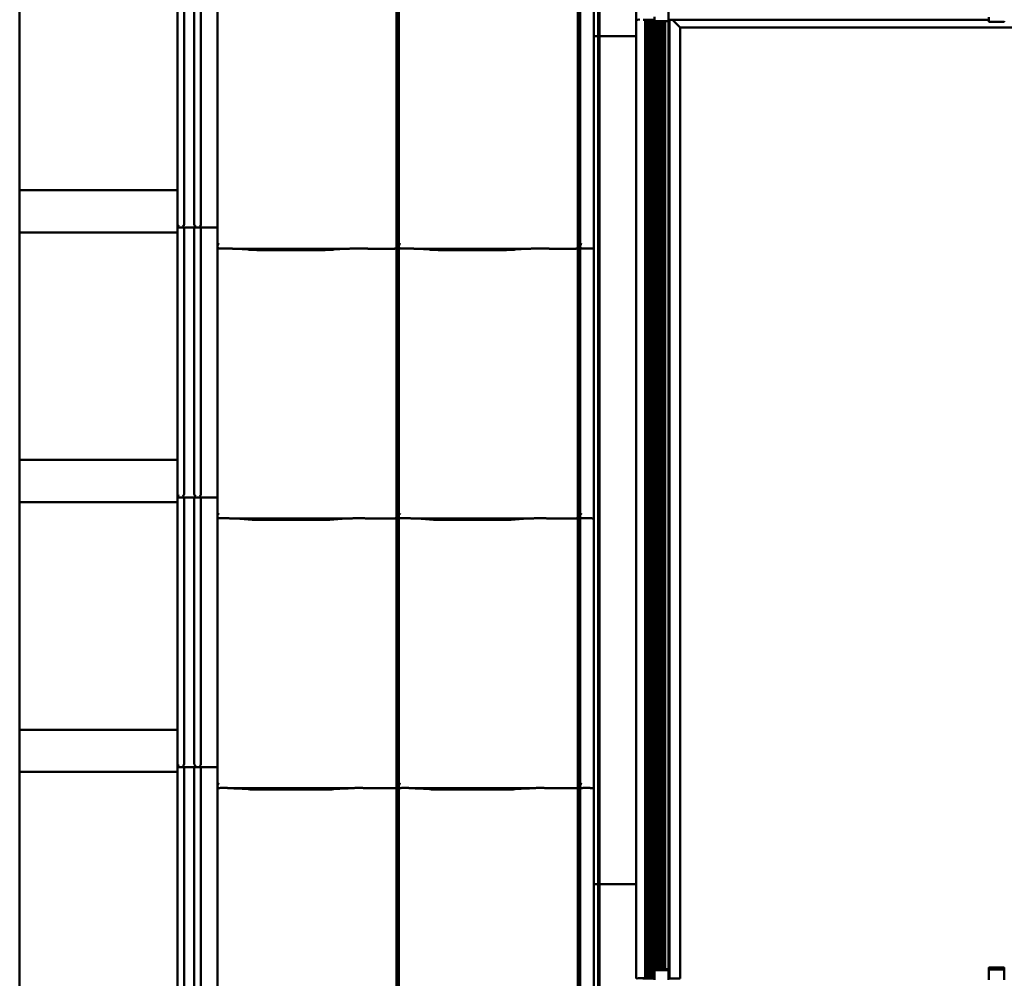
# Model space of a CAD drawing. Header units: millimetres. Extents: x 200 to 13555, y -185 to 8310.
# Tile 18 of 70: x 1703 to 2870, y 3368 to 4505. Entities that reach past the tile are written whole.
import ezdxf

# ---------------------------------------------------------------- set-up
doc = ezdxf.new("R2010")
doc.units = ezdxf.units.MM
doc.header["$LTSCALE"] = 10
doc.layers.add('Sichtbare Kanten(DIN)', color=7, linetype='Continuous', lineweight=50)

msp = doc.modelspace()

# ---------------------------------------------------------------- linework, layer by layer
at = {"layer": 'Sichtbare Kanten(DIN)'}
for p, q in [((2388.5, 4485.4), (2388.5, 5642.1)), ((2390.2, 5642.1), (2390.2, 4485.4)), ((2433.6, 5640.3), (2433.6, 4504.7)), ((2472, 4504.9), (2472, 5640.3)), ((1889.5, 4580.4), (1889.5, 4262.1)), ((1897.5, 4578.4), (1897.5, 4262.1)), ((1909.5, 4578.4), (1909.5, 4262.1)), ((1917.5, 4578.4), (1917.5, 4262.1)), ((1702.5, 4572.7), (1702.5, 4302.7)), ((1937.2, 4555.4), (1937.2, 4262.1)), ((2149.5, 4265.2), (2149.5, 4555.4)), ((2152.2, 4555.4), (2152.2, 4262.1)), ((2364.5, 4265.2), (2364.5, 4555.4)), ((2367.2, 4555.4), (2367.2, 4262.1)), ((2383.5, 4265.3), (2383.5, 4553.4)), ((2388.5, 3348.4), (2388.5, 4521.4)), ((2390.2, 4521.4), (2390.2, 3348.4)), ((2455.3, 4508.4), (2455.3, 4503.2)), ((2471.8, 4508.4), (2471.8, 4503.2)), ((2851.5, 4503.2), (2851.5, 4507.8)), ((2433.6, 4504.7), (2435.9, 4505)), ((2433.6, 4504.7), (2433.6, 3367.7)), ((2437.9, 4505), (2435.5, 4504.7)), ((2444, 4504.9), (2444, 3367.9)), ((2444.8, 4504.9), (2444.2, 4504.9)), ((2445, 4504.9), (2445, 4504.7)), ((2445.8, 4504.7), (2445.8, 3367.9)), ((2448.1, 4504.7), (2446, 4504.7)), ((2446, 4504.7), (2447, 4504.7)), ((2446.5, 4504.7), (2446.5, 3367.9)), ((2447, 4504.7), (2447, 4504.9)), ((2447, 4504.7), (2447, 3367.9)), ((2448, 4504.7), (2448, 3367.9)), ((2448.5, 4504.7), (2448.5, 3367.9)), ((2449, 4504.9), (2449, 4504.7)), ((2449, 4504.9), (2449, 4504.7)), ((2449.5, 4504.9), (2449.5, 3367.9)), ((2450, 4504.9), (2450, 3367.9)), ((2451, 4504.9), (2451, 3367.9)), ((2451.5, 4504.9), (2451.5, 3367.9)), ((2452, 4504.9), (2452, 4504.9)), ((2452, 4504.7), (2452, 4504.9)), ((2452.5, 4504.7), (2452.5, 3367.9)), ((2453, 4504.7), (2453, 3367.9)), ((2453.5, 4504.9), (2453.5, 4504.9)), ((2453.5, 4504.9), (2453.5, 4504.8)), ((2454, 4504.7), (2454, 4504.7)), ((2454, 4504.7), (2454, 3367.9)), ((2455.3, 4504.7), (2454.3, 4504.7)), ((2454.5, 4504.7), (2454.5, 3367.9)), ((2455.3, 4503.2), (2471.8, 4503.2)), ((2455.5, 4503.2), (2455.5, 3377.5)), ((2456, 4503.2), (2456, 3378.3)), ((2457, 4503.2), (2457, 3378.6)), ((2457.5, 4503.2), (2457.5, 3378.6)), ((2458.5, 4503.2), (2458.5, 3378.6)), ((2459, 4503.2), (2459, 3378.6)), ((2460, 4503.2), (2460, 3378.6)), ((2460.5, 4503.2), (2460.5, 3378.6)), ((2461.5, 4503.2), (2461.5, 3378.6)), ((2462, 4503.2), (2462, 3378.6)), ((2463, 4503.2), (2463, 3378.6)), ((2463.5, 4503.2), (2463.5, 3378.6)), ((2464.5, 4503.2), (2464.5, 3378.6)), ((2465, 4503.2), (2465, 3378.6)), ((2466, 4503.2), (2466, 3378.6)), ((2468, 4503.2), (2468, 3378.6)), ((2472.7, 4504.7), (2471.8, 4504.7)), ((2472, 4504.8), (2472, 4504.9)), ((2472, 3367.9), (2472, 4504.7)), ((2473, 4504.9), (2473, 4504.9)), ((2473, 3367.9), (2473, 4504.7)), ((2473, 4504.7), (2473, 4504.7)), ((2474.7, 4504.7), (2474, 4504.7)), ((2474.5, 4504.9), (2474.5, 4504.8)), ((2485, 4504.9), (2474.8, 4504.9)), ((2474.8, 4504.8), (2482.3, 4504.8)), ((2475, 4504.8), (2475, 4504.7)), ((2475, 4504.7), (2475, 4504.7)), ((2476.9, 4504.8), (2475.3, 4504.8)), ((2475.3, 4504.7), (2476.7, 4504.7)), ((2476.7, 4504.7), (2475.3, 4504.7)), ((2476.5, 4504.9), (2476.5, 4504.9)), ((2476.5, 4504.8), (2476.5, 4504.9)), ((2851.5, 4504.9), (2476.5, 4504.9)), ((2476.5, 4504.8), (2851.5, 4504.8)), ((2479, 4502.3), (2476.6, 4504.7)), ((2479, 4502.3), (2476.6, 4504.7)), ((2477, 4504.7), (2477, 4504.8)), ((2477, 4504.7), (2477, 4504.7)), ((2478.3, 4504.8), (2477.1, 4504.8)), ((2481.5, 4504.8), (2478.6, 4504.8)), ((2485.3, 4496.1), (2479, 4502.3)), ((2485.3, 4496.1), (2479, 4502.3)), ((2482.9, 4504.8), (2481.7, 4504.8)), ((2482.7, 4504.8), (2486.7, 4504.8)), ((2483, 4504.7), (2483, 4504.8)), ((2483, 4504.7), (2483, 4504.7)), ((2484.8, 4504.8), (2483.2, 4504.8)), ((2483.3, 4504.7), (2484.8, 4504.7)), ((2486.5, 4504.7), (2483.3, 4504.7)), ((2485.1, 4504.7), (2485.1, 4504.8)), ((2485.5, 4495.8), (4024.5, 4495.8)), ((2485.5, 3367.9), (2485.5, 4495.8)), ((2487, 4504.8), (2487, 4504.8)), ((2487, 4504.8), (2487, 4504.7)), ((2852.5, 4502.2), (2869, 4502.2)), ((2383.5, 4485.4), (2387.8, 4485.4)), ((2387.8, 4485.4), (2388.5, 4485.4)), ((2390.2, 4485.4), (2388.5, 4485.4)), ((2390.2, 4485.4), (2390.9, 4485.4)), ((2390.9, 4485.4), (2433.6, 4485.4)), ((1702.5, 4302.7), (1702.5, 4252.7)), ((1889.5, 4302.7), (1702.5, 4302.7)), ((1889.5, 4262.1), (1889.5, 4260.4)), ((1937.2, 4262.1), (1937.2, 4240.1)), ((2149.5, 4265.2), (2149.5, 4240.4)), ((2152.2, 4262.1), (2152.2, 4240.1)), ((2364.5, 4265.2), (2364.5, 4240.4)), ((2367.2, 4262.1), (2367.2, 4240.1)), ((2383.5, 4252.5), (2383.5, 4265.3)), ((1702.5, 4252.7), (1702.5, 3982.7)), ((1889.5, 4252.7), (1702.5, 4252.7)), ((1889.5, 4260.4), (1889.5, 3942.1)), ((1937.2, 4258.4), (1891.5, 4258.4)), ((1897.5, 4258.4), (1897.5, 3942.1)), ((1909.5, 4258.4), (1909.5, 3942.1)), ((1917.5, 4258.4), (1917.5, 3942.1)), ((2152.2, 4258.4), (2149.5, 4258.4)), ((2367.2, 4258.4), (2364.5, 4258.4)), ((2383.5, 4252.5), (2383.5, 4238.5)), ((1937.2, 4240.1), (1937.2, 4235.4)), ((2149.5, 4235.4), (2149.5, 4240.4)), ((2152.2, 4240.1), (2152.2, 4235.4)), ((2364.5, 4235.4), (2364.5, 4240.4)), ((2367.2, 4240.1), (2367.2, 4235.4)), ((2383.5, 4233.4), (2383.5, 4238.5)), ((1937.2, 4235.4), (1937.2, 3942.1)), ((1955.1, 4233.3), (2093.5, 4233.3)), ((1959, 4233.1), (1973.4, 4232.2)), ((1986.9, 4231.7), (2061.7, 4231.7)), ((2075.1, 4232.2), (2089.5, 4233.1)), ((2115.7, 4233.3), (2147.5, 4233.3)), ((2149.5, 3945.2), (2149.5, 4235.4)), ((2152.2, 4235.4), (2152.2, 3942.1)), ((2170.1, 4233.3), (2308.5, 4233.3)), ((2174, 4233.1), (2188.4, 4232.2)), ((2201.9, 4231.7), (2276.7, 4231.7)), ((2290.1, 4232.2), (2304.5, 4233.1)), ((2330.7, 4233.3), (2362.5, 4233.3)), ((2364.5, 3945.2), (2364.5, 4235.4)), ((2367.2, 4235.4), (2367.2, 3942.1)), ((2383.5, 3945.3), (2383.5, 4233.4)), ((1889.5, 3982.7), (1702.5, 3982.7)), ((1702.5, 3982.7), (1702.5, 3932.7)), ((1889.5, 3942.1), (1889.5, 3940.4)), ((1889.5, 3940.4), (1889.5, 3622.1)), ((1937.2, 3938.4), (1891.5, 3938.4)), ((1897.5, 3938.4), (1897.5, 3622.1)), ((1909.5, 3938.4), (1909.5, 3622.1)), ((1917.5, 3938.4), (1917.5, 3622.1)), ((1937.2, 3942.1), (1937.2, 3920.1)), ((2149.5, 3945.2), (2149.5, 3920.4)), ((2152.2, 3938.4), (2149.5, 3938.4)), ((2152.2, 3942.1), (2152.2, 3920.1)), ((2364.5, 3945.2), (2364.5, 3920.4)), ((2367.2, 3938.4), (2364.5, 3938.4)), ((2367.2, 3942.1), (2367.2, 3920.1)), ((2383.5, 3932.5), (2383.5, 3945.3)), ((1702.5, 3932.7), (1702.5, 3662.7)), ((1889.5, 3932.7), (1702.5, 3932.7)), ((2383.5, 3932.5), (2383.5, 3918.5)), ((1937.2, 3920.1), (1937.2, 3915.4)), ((1937.2, 3915.4), (1937.2, 3622.1)), ((1955.1, 3913.3), (2093.5, 3913.3)), ((1959, 3913.1), (1973.4, 3912.2)), ((1986.9, 3911.7), (2061.7, 3911.7)), ((2075.1, 3912.2), (2089.5, 3913.1)), ((2115.7, 3913.3), (2147.5, 3913.3)), ((2149.5, 3915.4), (2149.5, 3920.4)), ((2149.5, 3625.2), (2149.5, 3915.4)), ((2152.2, 3920.1), (2152.2, 3915.4)), ((2152.2, 3915.4), (2152.2, 3622.1)), ((2170.1, 3913.3), (2308.5, 3913.3)), ((2174, 3913.1), (2188.4, 3912.2)), ((2201.9, 3911.7), (2276.7, 3911.7)), ((2290.1, 3912.2), (2304.5, 3913.1)), ((2330.7, 3913.3), (2362.5, 3913.3)), ((2364.5, 3915.4), (2364.5, 3920.4)), ((2364.5, 3625.2), (2364.5, 3915.4)), ((2367.2, 3920.1), (2367.2, 3915.4)), ((2367.2, 3915.4), (2367.2, 3622.1)), ((2383.5, 3913.4), (2383.5, 3918.5)), ((2383.5, 3625.3), (2383.5, 3913.4)), ((1889.5, 3662.7), (1702.5, 3662.7)), ((1702.5, 3662.7), (1702.5, 3612.7)), ((1889.5, 3622.1), (1889.5, 3620.4)), ((1889.5, 3620.4), (1889.5, 3302.1)), ((1937.2, 3622.1), (1937.2, 3600.1)), ((2149.5, 3625.2), (2149.5, 3600.4)), ((2152.2, 3622.1), (2152.2, 3600.1)), ((2364.5, 3625.2), (2364.5, 3600.4)), ((2367.2, 3622.1), (2367.2, 3600.1)), ((2383.5, 3612.5), (2383.5, 3625.3)), ((1702.5, 3612.7), (1702.5, 3342.7)), ((1889.5, 3612.7), (1702.5, 3612.7)), ((1937.2, 3618.4), (1891.5, 3618.4)), ((1897.5, 3618.4), (1897.5, 3302.1)), ((1909.5, 3618.4), (1909.5, 3302.1)), ((1917.5, 3618.4), (1917.5, 3302.1)), ((2152.2, 3618.4), (2149.5, 3618.4)), ((2367.2, 3618.4), (2364.5, 3618.4)), ((2383.5, 3612.5), (2383.5, 3598.5)), ((1937.2, 3600.1), (1937.2, 3595.4)), ((2149.5, 3595.4), (2149.5, 3600.4)), ((2152.2, 3600.1), (2152.2, 3595.4)), ((2364.5, 3595.4), (2364.5, 3600.4)), ((2367.2, 3600.1), (2367.2, 3595.4)), ((2383.5, 3593.4), (2383.5, 3598.5)), ((1937.2, 3595.4), (1937.2, 3302.1)), ((1955.1, 3593.3), (2093.5, 3593.3)), ((1959, 3593.1), (1973.4, 3592.2)), ((1986.9, 3591.7), (2061.7, 3591.7)), ((2075.1, 3592.2), (2089.5, 3593.1)), ((2115.7, 3593.3), (2147.5, 3593.3)), ((2149.5, 3305.2), (2149.5, 3595.4)), ((2152.2, 3595.4), (2152.2, 3302.1)), ((2170.1, 3593.3), (2308.5, 3593.3)), ((2174, 3593.1), (2188.4, 3592.2)), ((2201.9, 3591.7), (2276.7, 3591.7)), ((2290.1, 3592.2), (2304.5, 3593.1)), ((2330.7, 3593.3), (2362.5, 3593.3)), ((2364.5, 3305.2), (2364.5, 3595.4)), ((2367.2, 3595.4), (2367.2, 3302.1)), ((2383.5, 3305.3), (2383.5, 3593.4)), ((2383.5, 3479.4), (2387.8, 3479.4)), ((2387.8, 3479.4), (2388.5, 3479.4)), ((2390.9, 3479.4), (2390.2, 3479.4)), ((2433.6, 3479.4), (2390.9, 3479.4)), ((2388.5, 3384.4), (2390.2, 3384.4)), ((2388.5, 2211.4), (2388.5, 3384.4)), ((2390.2, 3384.4), (2390.2, 2211.4)), ((2455.3, 3377.1), (2455.3, 3376.2)), ((2455.3, 3371.4), (2455.3, 3376.2)), ((2456.3, 3377.7), (2456.3, 3378.6)), ((2456.3, 3378.6), (2470.8, 3378.6)), ((2456.3, 3377.7), (2470.8, 3377.7)), ((2470.8, 3378.6), (2470.8, 3377.7)), ((2471.8, 3376.2), (2471.8, 3377.1)), ((2471.8, 3371.4), (2471.8, 3376.2)), ((2851.5, 3380.2), (2851.5, 3379.2)), ((2851.5, 3379.2), (2851.5, 3376.8)), ((2851.5, 3376.8), (2851.5, 3372.9)), ((2852.5, 3380.8), (2869, 3380.8)), ((2852.5, 3378.5), (2869, 3378.5)), ((2870, 3379.2), (2870, 3380.2)), ((2870, 3376.8), (2870, 3379.2)), ((2870, 3372.9), (2870, 3376.8)), ((2433.6, 3367.7), (2435.9, 3368)), ((2437.9, 3368), (2435.5, 3367.7)), ((2442, 3367.9), (2440.8, 3368)), ((2442.8, 3368), (2444, 3367.9)), ((2444, 3367.9), (2445.8, 3367.9)), ((2445.8, 3367.9), (2446.5, 3367.9)), ((2446.5, 3367.9), (2447, 3367.9)), ((2447, 3367.9), (2448, 3367.9)), ((2448, 3367.9), (2448.5, 3367.9)), ((2448.5, 3367.9), (2449.5, 3367.9)), ((2449.5, 3367.9), (2450, 3367.9)), ((2450, 3367.9), (2451, 3367.9)), ((2451, 3367.9), (2451.5, 3367.9)), ((2451.5, 3367.9), (2452.5, 3367.9)), ((2452.5, 3367.9), (2453, 3367.9)), ((2453, 3367.9), (2454, 3367.9)), ((2454, 3367.9), (2454.5, 3367.9)), ((2454.5, 3367.9), (2455.3, 3367.9)), ((2455.3, 3371.4), (2455.3, 3366.2)), ((2471.8, 3371.4), (2471.8, 3366.2)), ((2473, 3367.9), (2473, 3367.9)), ((2474, 3367.9), (2479, 3367.9)), ((2479, 3367.9), (2485.3, 3367.9)), ((2485.5, 3367.9), (2485.5, 3367.9)), ((2851.5, 3372.9), (2851.5, 3370.8)), ((2851.5, 3366.2), (2851.5, 3370.8)), ((2870, 3370.8), (2870, 3372.9)), ((2870, 3370.8), (2870, 3366.2))]:
    msp.add_line(p, q, dxfattribs=at)
for centre, radius, start, end in [((2852.5, 4503.2), 1, 180, 270), ((2869, 4503.2), 1, 270, 0), ((1891.5, 4260.4), 2, 180, 270), ((1891.5, 3940.4), 2, 180, 270), ((1891.5, 3620.4), 2, 180, 270)]:
    msp.add_arc(centre, radius, start, end, dxfattribs=at)
for centre, major_axis, ratio, start_param, end_param in [((2434.6, 4504.7), (1, 0), 0.015319, 3.01942, 6.161012), ((2444.2, 4504.9), (-2.25, 0), 0.015319, 0.226893, 1.570796), ((2444.8, 4504.9), (2.25, 0), 0.015319, 0, 1.570796), ((2446, 4504.7), (-1, 0), 0.015319, 4.712389, 7.853982), ((2448.1, 4504.7), (0.958, 0), 0.015319, 4.720198, 6.326647), ((2451.3, 4504.9), (-2.25, 0), 0.015319, 4.88791, 6.283185), ((2452.8, 4504.7), (-10.8, 0), 0.015319, 4.536867, 4.88791), ((2452.8, 4504.9), (-0.75, 0), 0.015319, 3.141593, 6.283185), ((2453, 4504.7), (1, 0), 0.015319, 3.141593, 6.283185), ((2455.8, 4504.8), (-2.25, 0), 0.015319, 0, 1.346703), ((2454.3, 4504.7), (-0.3, 0), 0.015319, 4.712389, 6.283185), ((2454.3, 4504.9), (-2.25, 0), 0.015319, 4.251835, 4.536867), ((2469.8, 4504.8), (2.25, 0), 0.015319, 5.807303, 6.283185), ((2473, 4504.9), (-1, 0), 0.015319, 4.945257, 6.283185), ((2472.7, 4504.7), (0.3, 0), 0.015319, 0, 1.570796), ((2472.7, 4504.9), (0.3, 0), 0.015319, 4.945257, 6.283185), ((2474, 4504.7), (-1, 0), 0.015319, 0, 1.570796), ((2474.8, 4504.9), (-0.3, 0), 0.015319, 4.712389, 6.283185), ((2474.8, 4504.8), (-0.3, 0), 0.015319, 0, 1.570796), ((2474.7, 4504.7), (0.3, 0), 0.015319, 4.712389, 6.283185), ((2475.3, 4504.8), (-0.3, 0), 0.015319, 4.712389, 6.283185), ((2475.3, 4504.7), (-0.3, 0), 0.015319, 0, 1.570796), ((2475.3, 4504.7), (-0.3, 0), 0.015319, 4.712389, 6.283185), ((2476.7, 4504.7), (0.3, 0), 0.015319, 4.712389, 6.283185), ((2476.7, 4504.7), (0.3, 0), 0.015319, 0, 1.570796), ((2476.9, 4504.8), (-0.3, 0), 0.015319, 1.570796, 2.391101), ((2478.6, 4504.8), (-0.3, 0), 0.015319, 4.712389, 5.532694), ((2479, 4502.3), (0.3, -0.3), 0.00766, 1.456283, 1.578456), ((2479, 4502.3), (0.3, -0.3), 0.00766, 1.456283, 1.578456), ((2481.5, 4504.8), (-0.3, 0), 0.015319, 3.892084, 4.712389), ((2482.3, 4504.8), (1, 0), 0.015319, 1.134464, 1.570796), ((2483.2, 4504.8), (-0.3, 0), 0.015319, 0.750492, 1.570796), ((2483.3, 4504.7), (-0.3, 0), 0.015319, 4.712389, 6.283185), ((2483.3, 4504.7), (-0.3, 0), 0.015319, 0, 1.570796), ((2484.8, 4504.8), (0.3, 0), 0.015319, 0, 1.570796), ((2484.8, 4504.7), (0.3, 0), 0.015319, 4.712389, 6.283185), ((2485, 4504.9), (0.5, 0), 0.015319, 4.712389, 6.283185), ((2485.2, 4496.1), (0.3, -0.3), 0.00766, 0.00766, 1.456283), ((2485.2, 4496.1), (0.3, -0.3), 0.00766, 0.00766, 1.456283), ((2486.5, 4504.7), (0.5, 0), 0.015319, 4.712389, 6.283185), ((2486.5, 4504.8), (0.5, 0), 0.015319, 0, 1.134464), ((1891.5, 4262.1), (1.88, -0.7), 0.990196, 3.494222, 5.065018), ((1895.7, 4261.8), (0.85, 1.86), 0.850919, 3.635448, 5.206245), ((1911.3, 4261.8), (-0.85, 1.86), 0.850919, 1.076941, 2.647737), ((1915.7, 4261.8), (0.85, 1.86), 0.850919, 3.635448, 5.206245), ((1939.2, 4240.1), (1.97, -0.34), 0.953832, 3.32216, 4.874804), ((1939.2, 4245.8), (-1.9, -5.99), 0.101889, 5.972814, 5.990966), ((2154.2, 4240.1), (1.97, -0.34), 0.953832, 3.32216, 4.874804), ((2154.2, 4245.8), (-1.9, -5.99), 0.101889, 5.972814, 5.990966), ((2369.2, 4240.1), (1.97, -0.34), 0.953832, 3.32216, 4.874804), ((2369.2, 4245.8), (-1.9, -5.99), 0.101889, 5.972814, 5.990966), ((1939.2, 4235.4), (0, -2.02), 0.992203, 4.712389, 5.523328), ((2147.5, 4235.4), (0, -2.02), 0.992203, 0, 1.570796), ((2154.2, 4235.4), (0, -2.02), 0.992203, 4.712389, 5.523328), ((2362.5, 4235.4), (0, -2.02), 0.992203, 0, 1.570796), ((2369.2, 4235.4), (0, -2.02), 0.992203, 4.712389, 5.523328), ((1891.5, 3942.1), (1.88, -0.7), 0.990196, 3.494222, 5.065018), ((1895.7, 3941.8), (0.85, 1.86), 0.850919, 3.635448, 5.206245), ((1911.3, 3941.8), (-0.85, 1.86), 0.850919, 1.076941, 2.647737), ((1915.7, 3941.8), (0.85, 1.86), 0.850919, 3.635448, 5.206245), ((1939.2, 3920.1), (1.97, -0.34), 0.953832, 3.32216, 4.874804), ((1939.2, 3925.8), (-1.9, -5.99), 0.101889, 5.972814, 5.990966), ((1939.2, 3915.4), (0, -2.02), 0.992203, 4.712389, 5.523328), ((2147.5, 3915.4), (0, -2.02), 0.992203, 0, 1.570796), ((2154.2, 3920.1), (1.97, -0.34), 0.953832, 3.32216, 4.874804), ((2154.2, 3925.8), (-1.9, -5.99), 0.101889, 5.972814, 5.990966), ((2154.2, 3915.4), (0, -2.02), 0.992203, 4.712389, 5.523328), ((2362.5, 3915.4), (0, -2.02), 0.992203, 0, 1.570796), ((2369.2, 3920.1), (1.97, -0.34), 0.953832, 3.32216, 4.874804), ((2369.2, 3925.8), (-1.9, -5.99), 0.101889, 5.972814, 5.990966), ((2369.2, 3915.4), (0, -2.02), 0.992203, 4.712389, 5.523328), ((1891.5, 3622.1), (1.88, -0.7), 0.990196, 3.494222, 5.065018), ((1895.7, 3621.8), (0.85, 1.86), 0.850919, 3.635448, 5.206245), ((1911.3, 3621.8), (-0.85, 1.86), 0.850919, 1.076941, 2.647737), ((1915.7, 3621.8), (0.85, 1.86), 0.850919, 3.635448, 5.206245), ((1939.2, 3600.1), (1.97, -0.34), 0.953832, 3.32216, 4.874804), ((1939.2, 3605.8), (-1.9, -5.99), 0.101889, 5.972814, 5.990966), ((2154.2, 3600.1), (1.97, -0.34), 0.953832, 3.32216, 4.874804), ((2154.2, 3605.8), (-1.9, -5.99), 0.101889, 5.972814, 5.990966), ((2369.2, 3600.1), (1.97, -0.34), 0.953832, 3.32216, 4.874804), ((2369.2, 3605.8), (-1.9, -5.99), 0.101889, 5.972814, 5.990966), ((1939.2, 3595.4), (0, -2.02), 0.992203, 4.712389, 5.523328), ((2147.5, 3595.4), (0, -2.02), 0.992203, 0, 1.570796), ((2154.2, 3595.4), (0, -2.02), 0.992203, 4.712389, 5.523328), ((2362.5, 3595.4), (0, -2.02), 0.992203, 0, 1.570796), ((2369.2, 3595.4), (0, -2.02), 0.992203, 4.712389, 5.523328), ((2456.3, 3374.2), (3.84, 7.43), 0.27135, 1.08729, 1.320053), ((2456.3, 3374.2), (3.07, 5.94), 0.27135, 1.08729, 1.379776), ((2470.8, 3374.2), (3.84, -7.43), 0.27135, 1.82154, 2.054303), ((2470.8, 3374.2), (3.07, -5.94), 0.27135, 1.761817, 2.054303), ((2852.5, 3380.2), (-1, 0), 0.64393, 4.712389, 6.283185), ((2852.5, 3379.2), (-1, 0), 0.64393, 0, 1.570796), ((2869, 3380.2), (1, 0), 0.64393, 0, 1.570796), ((2869, 3379.2), (1, 0), 0.64393, 4.712389, 6.283185), ((2439.3, 3368), (-3.5, 0), 0.015319, 3.368485, 6.161012), ((2439.3, 3368), (1.5, 0), 0.015319, 0.226893, 3.01942), ((2444.2, 3367.9), (-2.25, 0), 0.015319, 0.226893, 1.570796), ((2474, 3367.9), (-1, 0), 0.015319, 4.712389, 6.283185), ((2479, 3367.9), (0.3, 0), 0.015319, 1.448623, 1.570796), ((2485, 3367.9), (0.5, 0), 0.015319, 4.712389, 6.283185), ((2485.2, 3367.9), (0.3, 0), 0.015319, 0, 1.448623)]:
    msp.add_ellipse(centre, major_axis=major_axis, ratio=ratio, start_param=start_param, end_param=end_param, dxfattribs=at)
for points, knots in [([(1937.8, 4233.9), (1938, 4233.8), (1938.1, 4233.7), (1938.4, 4233.7), (1938.6, 4233.6), (1938.9, 4233.6), (1938.9, 4233.6), (1939.1, 4233.6), (1939.1, 4233.6), (1939.2, 4233.6), (1939.2, 4233.6), (1939.2, 4233.6)], [-0.5371849, -0.5371849, -0.5371849, -0.5371849, -0.4701715, -0.4701715, -0.3994312, -0.3994312, -0.370279, -0.370279, -0.3542794, -0.3542794, -0.3446725, -0.3446725, -0.3446725, -0.3446725]), ([(1955.1, 4233.3), (1954.7, 4233.3), (1954.3, 4233.4), (1953.5, 4233.4), (1953.2, 4233.4), (1951.4, 4233.5), (1949.9, 4233.6), (1946.9, 4233.7), (1945.3, 4233.7), (1943.9, 4233.7), (1942.6, 4233.7), (1941, 4233.7), (1939.4, 4233.6), (1939.3, 4233.6), (1939.2, 4233.6)], [-1.052265, -1.052265, -1.052265, -1.052265, -0.944033, -0.944033, -0.835802, -0.835802, -0.417901, -0.417901, 0, 0, 0, 0.417901, 0.417901, 0.44326, 0.44326, 0.44326, 0.44326]), ([(1954, 4233.4), (1954.4, 4233.4), (1954.7, 4233.3), (1955.4, 4233.3), (1955.7, 4233.3), (1956.4, 4233.3), (1956.8, 4233.2), (1957.4, 4233.2), (1957.7, 4233.2), (1958.4, 4233.1), (1958.7, 4233.1), (1959, 4233.1)], [1.8945551, 1.8945551, 1.8945551, 1.8945551, 1.9289476, 1.9289476, 1.9633401, 1.9633401, 1.9977326, 1.9977326, 2.0321251, 2.0321251, 2.0665177, 2.0665177, 2.0665177, 2.0665177]), ([(1986.9, 4231.7), (1985.9, 4231.7), (1985, 4231.7), (1983.1, 4231.8), (1982.2, 4231.8), (1980.4, 4231.8), (1979.5, 4231.9), (1977.7, 4231.9), (1976.8, 4232), (1975.1, 4232.1), (1974.2, 4232.1), (1973.4, 4232.2)], [4.712389, 4.712389, 4.712389, 4.712389, 4.8115332, 4.8115332, 4.9106775, 4.9106775, 5.0098218, 5.0098218, 5.108966, 5.108966, 5.2081103, 5.2081103, 5.2081103, 5.2081103]), ([(2075.1, 4232.2), (2074.3, 4232.1), (2073.5, 4232.1), (2071.7, 4232), (2070.9, 4231.9), (2069.1, 4231.9), (2068.2, 4231.8), (2066.3, 4231.8), (2065.4, 4231.8), (2063.5, 4231.7), (2062.6, 4231.7), (2061.7, 4231.7)], [4.2166677, 4.2166677, 4.2166677, 4.2166677, 4.3158119, 4.3158119, 4.4149562, 4.4149562, 4.5141004, 4.5141004, 4.6132447, 4.6132447, 4.712389, 4.712389, 4.712389, 4.712389]), ([(2094.5, 4233.4), (2094.2, 4233.4), (2093.8, 4233.3), (2093.1, 4233.3), (2092.8, 4233.3), (2092.1, 4233.3), (2091.8, 4233.2), (2091.1, 4233.2), (2090.8, 4233.2), (2090.2, 4233.1), (2089.8, 4233.1), (2089.5, 4233.1)], [5.0361477, 5.0361477, 5.0361477, 5.0361477, 5.0705402, 5.0705402, 5.1049328, 5.1049328, 5.1393253, 5.1393253, 5.1737178, 5.1737178, 5.2081103, 5.2081103, 5.2081103, 5.2081103]), ([(2115.7, 4233.3), (2115.4, 4233.3), (2115, 4233.4), (2114.2, 4233.4), (2113.8, 4233.4), (2112.1, 4233.5), (2110.6, 4233.6), (2107.5, 4233.7), (2106, 4233.7), (2103.2, 4233.7), (2101.7, 4233.7), (2098.6, 4233.6), (2097.1, 4233.5), (2095.4, 4233.4), (2095, 4233.4), (2094.2, 4233.4), (2093.8, 4233.3), (2093.5, 4233.3)], [1.226544, 1.226544, 1.226544, 1.226544, 1.334775, 1.334775, 1.443007, 1.443007, 1.860908, 1.860908, 2.278809, 2.278809, 2.69671, 2.69671, 3.11461, 3.11461, 3.222842, 3.222842, 3.331074, 3.331074, 3.331074, 3.331074]), ([(2115, 4233.4), (2115, 4233.4), (2114.9, 4233.4), (2114.9, 4233.4), (2114.9, 4233.4), (2114.8, 4233.4), (2114.8, 4233.4), (2114.8, 4233.4), (2114.8, 4233.4), (2114.7, 4233.4), (2114.7, 4233.4), (2114.7, 4233.4)], [4.37952398, 4.37952398, 4.37952398, 4.37952398, 4.381345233, 4.381345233, 4.383166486, 4.383166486, 4.384987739, 4.384987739, 4.386808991, 4.386808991, 4.388630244, 4.388630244, 4.388630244, 4.388630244]), ([(2152.8, 4233.9), (2153, 4233.8), (2153.1, 4233.7), (2153.4, 4233.7), (2153.6, 4233.6), (2153.9, 4233.6), (2153.9, 4233.6), (2154.1, 4233.6), (2154.1, 4233.6), (2154.2, 4233.6), (2154.2, 4233.6), (2154.2, 4233.6)], [-0.5371849, -0.5371849, -0.5371849, -0.5371849, -0.4701715, -0.4701715, -0.3994312, -0.3994312, -0.370279, -0.370279, -0.3542794, -0.3542794, -0.3446725, -0.3446725, -0.3446725, -0.3446725]), ([(2170.1, 4233.3), (2169.7, 4233.3), (2169.3, 4233.4), (2168.5, 4233.4), (2168.2, 4233.4), (2166.4, 4233.5), (2164.9, 4233.6), (2161.9, 4233.7), (2160.3, 4233.7), (2158.9, 4233.7), (2157.6, 4233.7), (2156, 4233.7), (2154.4, 4233.6), (2154.3, 4233.6), (2154.2, 4233.6)], [-1.052265, -1.052265, -1.052265, -1.052265, -0.944033, -0.944033, -0.835802, -0.835802, -0.417901, -0.417901, 0, 0, 0, 0.417901, 0.417901, 0.44326, 0.44326, 0.44326, 0.44326]), ([(2169, 4233.4), (2169.4, 4233.4), (2169.7, 4233.3), (2170.4, 4233.3), (2170.7, 4233.3), (2171.4, 4233.3), (2171.8, 4233.2), (2172.4, 4233.2), (2172.7, 4233.2), (2173.4, 4233.1), (2173.7, 4233.1), (2174, 4233.1)], [1.8945551, 1.8945551, 1.8945551, 1.8945551, 1.9289476, 1.9289476, 1.9633401, 1.9633401, 1.9977326, 1.9977326, 2.0321251, 2.0321251, 2.0665177, 2.0665177, 2.0665177, 2.0665177]), ([(2201.9, 4231.7), (2200.9, 4231.7), (2200, 4231.7), (2198.1, 4231.8), (2197.2, 4231.8), (2195.4, 4231.8), (2194.5, 4231.9), (2192.7, 4231.9), (2191.8, 4232), (2190.1, 4232.1), (2189.2, 4232.1), (2188.4, 4232.2)], [4.712389, 4.712389, 4.712389, 4.712389, 4.8115332, 4.8115332, 4.9106775, 4.9106775, 5.0098218, 5.0098218, 5.108966, 5.108966, 5.2081103, 5.2081103, 5.2081103, 5.2081103]), ([(2290.1, 4232.2), (2289.3, 4232.1), (2288.5, 4232.1), (2286.7, 4232), (2285.9, 4231.9), (2284.1, 4231.9), (2283.2, 4231.8), (2281.3, 4231.8), (2280.4, 4231.8), (2278.5, 4231.7), (2277.6, 4231.7), (2276.7, 4231.7)], [4.2166677, 4.2166677, 4.2166677, 4.2166677, 4.3158119, 4.3158119, 4.4149562, 4.4149562, 4.5141004, 4.5141004, 4.6132447, 4.6132447, 4.712389, 4.712389, 4.712389, 4.712389]), ([(2309.5, 4233.4), (2309.2, 4233.4), (2308.8, 4233.3), (2308.1, 4233.3), (2307.8, 4233.3), (2307.1, 4233.3), (2306.8, 4233.2), (2306.1, 4233.2), (2305.8, 4233.2), (2305.2, 4233.1), (2304.8, 4233.1), (2304.5, 4233.1)], [5.0361477, 5.0361477, 5.0361477, 5.0361477, 5.0705402, 5.0705402, 5.1049328, 5.1049328, 5.1393253, 5.1393253, 5.1737178, 5.1737178, 5.2081103, 5.2081103, 5.2081103, 5.2081103]), ([(2330.7, 4233.3), (2330.4, 4233.3), (2330, 4233.4), (2329.2, 4233.4), (2328.8, 4233.4), (2327.1, 4233.5), (2325.6, 4233.6), (2322.5, 4233.7), (2321, 4233.7), (2318.2, 4233.7), (2316.7, 4233.7), (2313.6, 4233.6), (2312.1, 4233.5), (2310.4, 4233.4), (2310, 4233.4), (2309.2, 4233.4), (2308.8, 4233.3), (2308.5, 4233.3)], [1.226544, 1.226544, 1.226544, 1.226544, 1.334775, 1.334775, 1.443007, 1.443007, 1.860908, 1.860908, 2.278809, 2.278809, 2.69671, 2.69671, 3.11461, 3.11461, 3.222842, 3.222842, 3.331074, 3.331074, 3.331074, 3.331074]), ([(2330, 4233.4), (2330, 4233.4), (2329.9, 4233.4), (2329.9, 4233.4), (2329.9, 4233.4), (2329.8, 4233.4), (2329.8, 4233.4), (2329.8, 4233.4), (2329.8, 4233.4), (2329.7, 4233.4), (2329.7, 4233.4), (2329.7, 4233.4)], [4.37952398, 4.37952398, 4.37952398, 4.37952398, 4.381345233, 4.381345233, 4.383166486, 4.383166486, 4.384987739, 4.384987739, 4.386808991, 4.386808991, 4.388630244, 4.388630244, 4.388630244, 4.388630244]), ([(2367.8, 4233.9), (2368, 4233.8), (2368.1, 4233.7), (2368.4, 4233.7), (2368.6, 4233.6), (2368.9, 4233.6), (2368.9, 4233.6), (2369.1, 4233.6), (2369.1, 4233.6), (2369.2, 4233.6), (2369.2, 4233.6), (2369.2, 4233.6)], [-0.5371849, -0.5371849, -0.5371849, -0.5371849, -0.4701715, -0.4701715, -0.3994312, -0.3994312, -0.370279, -0.370279, -0.3542794, -0.3542794, -0.3446725, -0.3446725, -0.3446725, -0.3446725]), ([(2383.5, 4233.4), (2383.3, 4233.4), (2383, 4233.4), (2381.4, 4233.5), (2379.9, 4233.6), (2376.9, 4233.7), (2375.3, 4233.7), (2373.9, 4233.7), (2372.6, 4233.7), (2371, 4233.7), (2369.4, 4233.6), (2369.3, 4233.6), (2369.2, 4233.6)], [-0.906991, -0.906991, -0.906991, -0.906991, -0.835802, -0.835802, -0.417901, -0.417901, 0, 0, 0, 0.417901, 0.417901, 0.44326, 0.44326, 0.44326, 0.44326]), ([(1937.8, 3913.9), (1938, 3913.8), (1938.1, 3913.7), (1938.4, 3913.7), (1938.6, 3913.6), (1938.9, 3913.6), (1938.9, 3913.6), (1939.1, 3913.6), (1939.1, 3913.6), (1939.2, 3913.6), (1939.2, 3913.6), (1939.2, 3913.6)], [-0.5371849, -0.5371849, -0.5371849, -0.5371849, -0.4701715, -0.4701715, -0.3994312, -0.3994312, -0.370279, -0.370279, -0.3542794, -0.3542794, -0.3446725, -0.3446725, -0.3446725, -0.3446725]), ([(1955.1, 3913.3), (1954.7, 3913.3), (1954.3, 3913.4), (1953.5, 3913.4), (1953.2, 3913.4), (1951.4, 3913.5), (1949.9, 3913.6), (1946.9, 3913.7), (1945.3, 3913.7), (1943.9, 3913.7), (1942.6, 3913.7), (1941, 3913.7), (1939.4, 3913.6), (1939.3, 3913.6), (1939.2, 3913.6)], [-1.052265, -1.052265, -1.052265, -1.052265, -0.944033, -0.944033, -0.835802, -0.835802, -0.417901, -0.417901, 0, 0, 0, 0.417901, 0.417901, 0.44326, 0.44326, 0.44326, 0.44326]), ([(1954, 3913.4), (1954.4, 3913.4), (1954.7, 3913.3), (1955.4, 3913.3), (1955.7, 3913.3), (1956.4, 3913.3), (1956.8, 3913.2), (1957.4, 3913.2), (1957.7, 3913.2), (1958.4, 3913.1), (1958.7, 3913.1), (1959, 3913.1)], [1.8945551, 1.8945551, 1.8945551, 1.8945551, 1.9289476, 1.9289476, 1.9633401, 1.9633401, 1.9977326, 1.9977326, 2.0321251, 2.0321251, 2.0665177, 2.0665177, 2.0665177, 2.0665177]), ([(1986.9, 3911.7), (1985.9, 3911.7), (1985, 3911.7), (1983.1, 3911.8), (1982.2, 3911.8), (1980.4, 3911.8), (1979.5, 3911.9), (1977.7, 3911.9), (1976.8, 3912), (1975.1, 3912.1), (1974.2, 3912.1), (1973.4, 3912.2)], [4.712389, 4.712389, 4.712389, 4.712389, 4.8115332, 4.8115332, 4.9106775, 4.9106775, 5.0098218, 5.0098218, 5.108966, 5.108966, 5.2081103, 5.2081103, 5.2081103, 5.2081103]), ([(2075.1, 3912.2), (2074.3, 3912.1), (2073.5, 3912.1), (2071.7, 3912), (2070.9, 3911.9), (2069.1, 3911.9), (2068.2, 3911.8), (2066.3, 3911.8), (2065.4, 3911.8), (2063.5, 3911.7), (2062.6, 3911.7), (2061.7, 3911.7)], [4.2166677, 4.2166677, 4.2166677, 4.2166677, 4.3158119, 4.3158119, 4.4149562, 4.4149562, 4.5141004, 4.5141004, 4.6132447, 4.6132447, 4.712389, 4.712389, 4.712389, 4.712389]), ([(2094.5, 3913.4), (2094.2, 3913.4), (2093.8, 3913.3), (2093.1, 3913.3), (2092.8, 3913.3), (2092.1, 3913.3), (2091.8, 3913.2), (2091.1, 3913.2), (2090.8, 3913.2), (2090.2, 3913.1), (2089.8, 3913.1), (2089.5, 3913.1)], [5.0361477, 5.0361477, 5.0361477, 5.0361477, 5.0705402, 5.0705402, 5.1049328, 5.1049328, 5.1393253, 5.1393253, 5.1737178, 5.1737178, 5.2081103, 5.2081103, 5.2081103, 5.2081103]), ([(2115.7, 3913.3), (2115.4, 3913.3), (2115, 3913.4), (2114.2, 3913.4), (2113.8, 3913.4), (2112.1, 3913.5), (2110.6, 3913.6), (2107.5, 3913.7), (2106, 3913.7), (2103.2, 3913.7), (2101.7, 3913.7), (2098.6, 3913.6), (2097.1, 3913.5), (2095.4, 3913.4), (2095, 3913.4), (2094.2, 3913.4), (2093.8, 3913.3), (2093.5, 3913.3)], [1.226544, 1.226544, 1.226544, 1.226544, 1.334775, 1.334775, 1.443007, 1.443007, 1.860908, 1.860908, 2.278809, 2.278809, 2.69671, 2.69671, 3.11461, 3.11461, 3.222842, 3.222842, 3.331074, 3.331074, 3.331074, 3.331074]), ([(2115, 3913.4), (2115, 3913.4), (2114.9, 3913.4), (2114.9, 3913.4), (2114.9, 3913.4), (2114.8, 3913.4), (2114.8, 3913.4), (2114.8, 3913.4), (2114.8, 3913.4), (2114.7, 3913.4), (2114.7, 3913.4), (2114.7, 3913.4)], [4.37952398, 4.37952398, 4.37952398, 4.37952398, 4.381345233, 4.381345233, 4.383166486, 4.383166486, 4.384987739, 4.384987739, 4.386808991, 4.386808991, 4.388630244, 4.388630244, 4.388630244, 4.388630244]), ([(2152.8, 3913.9), (2153, 3913.8), (2153.1, 3913.7), (2153.4, 3913.7), (2153.6, 3913.6), (2153.9, 3913.6), (2153.9, 3913.6), (2154.1, 3913.6), (2154.1, 3913.6), (2154.2, 3913.6), (2154.2, 3913.6), (2154.2, 3913.6)], [-0.5371849, -0.5371849, -0.5371849, -0.5371849, -0.4701715, -0.4701715, -0.3994312, -0.3994312, -0.370279, -0.370279, -0.3542794, -0.3542794, -0.3446725, -0.3446725, -0.3446725, -0.3446725]), ([(2170.1, 3913.3), (2169.7, 3913.3), (2169.3, 3913.4), (2168.5, 3913.4), (2168.2, 3913.4), (2166.4, 3913.5), (2164.9, 3913.6), (2161.9, 3913.7), (2160.3, 3913.7), (2158.9, 3913.7), (2157.6, 3913.7), (2156, 3913.7), (2154.4, 3913.6), (2154.3, 3913.6), (2154.2, 3913.6)], [-1.052265, -1.052265, -1.052265, -1.052265, -0.944033, -0.944033, -0.835802, -0.835802, -0.417901, -0.417901, 0, 0, 0, 0.417901, 0.417901, 0.44326, 0.44326, 0.44326, 0.44326]), ([(2169, 3913.4), (2169.4, 3913.4), (2169.7, 3913.3), (2170.4, 3913.3), (2170.7, 3913.3), (2171.4, 3913.3), (2171.8, 3913.2), (2172.4, 3913.2), (2172.7, 3913.2), (2173.4, 3913.1), (2173.7, 3913.1), (2174, 3913.1)], [1.8945551, 1.8945551, 1.8945551, 1.8945551, 1.9289476, 1.9289476, 1.9633401, 1.9633401, 1.9977326, 1.9977326, 2.0321251, 2.0321251, 2.0665177, 2.0665177, 2.0665177, 2.0665177]), ([(2201.9, 3911.7), (2200.9, 3911.7), (2200, 3911.7), (2198.1, 3911.8), (2197.2, 3911.8), (2195.4, 3911.8), (2194.5, 3911.9), (2192.7, 3911.9), (2191.8, 3912), (2190.1, 3912.1), (2189.2, 3912.1), (2188.4, 3912.2)], [4.712389, 4.712389, 4.712389, 4.712389, 4.8115332, 4.8115332, 4.9106775, 4.9106775, 5.0098218, 5.0098218, 5.108966, 5.108966, 5.2081103, 5.2081103, 5.2081103, 5.2081103]), ([(2290.1, 3912.2), (2289.3, 3912.1), (2288.5, 3912.1), (2286.7, 3912), (2285.9, 3911.9), (2284.1, 3911.9), (2283.2, 3911.8), (2281.3, 3911.8), (2280.4, 3911.8), (2278.5, 3911.7), (2277.6, 3911.7), (2276.7, 3911.7)], [4.2166677, 4.2166677, 4.2166677, 4.2166677, 4.3158119, 4.3158119, 4.4149562, 4.4149562, 4.5141004, 4.5141004, 4.6132447, 4.6132447, 4.712389, 4.712389, 4.712389, 4.712389]), ([(2309.5, 3913.4), (2309.2, 3913.4), (2308.8, 3913.3), (2308.1, 3913.3), (2307.8, 3913.3), (2307.1, 3913.3), (2306.8, 3913.2), (2306.1, 3913.2), (2305.8, 3913.2), (2305.2, 3913.1), (2304.8, 3913.1), (2304.5, 3913.1)], [5.0361477, 5.0361477, 5.0361477, 5.0361477, 5.0705402, 5.0705402, 5.1049328, 5.1049328, 5.1393253, 5.1393253, 5.1737178, 5.1737178, 5.2081103, 5.2081103, 5.2081103, 5.2081103]), ([(2330.7, 3913.3), (2330.4, 3913.3), (2330, 3913.4), (2329.2, 3913.4), (2328.8, 3913.4), (2327.1, 3913.5), (2325.6, 3913.6), (2322.5, 3913.7), (2321, 3913.7), (2318.2, 3913.7), (2316.7, 3913.7), (2313.6, 3913.6), (2312.1, 3913.5), (2310.4, 3913.4), (2310, 3913.4), (2309.2, 3913.4), (2308.8, 3913.3), (2308.5, 3913.3)], [1.226544, 1.226544, 1.226544, 1.226544, 1.334775, 1.334775, 1.443007, 1.443007, 1.860908, 1.860908, 2.278809, 2.278809, 2.69671, 2.69671, 3.11461, 3.11461, 3.222842, 3.222842, 3.331074, 3.331074, 3.331074, 3.331074]), ([(2330, 3913.4), (2330, 3913.4), (2329.9, 3913.4), (2329.9, 3913.4), (2329.9, 3913.4), (2329.8, 3913.4), (2329.8, 3913.4), (2329.8, 3913.4), (2329.8, 3913.4), (2329.7, 3913.4), (2329.7, 3913.4), (2329.7, 3913.4)], [4.37952398, 4.37952398, 4.37952398, 4.37952398, 4.381345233, 4.381345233, 4.383166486, 4.383166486, 4.384987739, 4.384987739, 4.386808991, 4.386808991, 4.388630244, 4.388630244, 4.388630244, 4.388630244]), ([(2367.8, 3913.9), (2368, 3913.8), (2368.1, 3913.7), (2368.4, 3913.7), (2368.6, 3913.6), (2368.9, 3913.6), (2368.9, 3913.6), (2369.1, 3913.6), (2369.1, 3913.6), (2369.2, 3913.6), (2369.2, 3913.6), (2369.2, 3913.6)], [-0.5371849, -0.5371849, -0.5371849, -0.5371849, -0.4701715, -0.4701715, -0.3994312, -0.3994312, -0.370279, -0.370279, -0.3542794, -0.3542794, -0.3446725, -0.3446725, -0.3446725, -0.3446725]), ([(2383.5, 3913.4), (2383.3, 3913.4), (2383, 3913.4), (2381.4, 3913.5), (2379.9, 3913.6), (2376.9, 3913.7), (2375.3, 3913.7), (2373.9, 3913.7), (2372.6, 3913.7), (2371, 3913.7), (2369.4, 3913.6), (2369.3, 3913.6), (2369.2, 3913.6)], [-0.906991, -0.906991, -0.906991, -0.906991, -0.835802, -0.835802, -0.417901, -0.417901, 0, 0, 0, 0.417901, 0.417901, 0.44326, 0.44326, 0.44326, 0.44326]), ([(1937.8, 3593.9), (1938, 3593.8), (1938.1, 3593.7), (1938.4, 3593.7), (1938.6, 3593.6), (1938.9, 3593.6), (1938.9, 3593.6), (1939.1, 3593.6), (1939.1, 3593.6), (1939.2, 3593.6), (1939.2, 3593.6), (1939.2, 3593.6)], [-0.5371849, -0.5371849, -0.5371849, -0.5371849, -0.4701715, -0.4701715, -0.3994312, -0.3994312, -0.370279, -0.370279, -0.3542794, -0.3542794, -0.3446725, -0.3446725, -0.3446725, -0.3446725]), ([(1955.1, 3593.3), (1954.7, 3593.3), (1954.3, 3593.4), (1953.5, 3593.4), (1953.2, 3593.4), (1951.4, 3593.5), (1949.9, 3593.6), (1946.9, 3593.7), (1945.3, 3593.7), (1943.9, 3593.7), (1942.6, 3593.7), (1941, 3593.7), (1939.4, 3593.6), (1939.3, 3593.6), (1939.2, 3593.6)], [-1.052265, -1.052265, -1.052265, -1.052265, -0.944033, -0.944033, -0.835802, -0.835802, -0.417901, -0.417901, 0, 0, 0, 0.417901, 0.417901, 0.44326, 0.44326, 0.44326, 0.44326]), ([(1954, 3593.4), (1954.4, 3593.4), (1954.7, 3593.3), (1955.4, 3593.3), (1955.7, 3593.3), (1956.4, 3593.3), (1956.8, 3593.2), (1957.4, 3593.2), (1957.7, 3593.2), (1958.4, 3593.1), (1958.7, 3593.1), (1959, 3593.1)], [1.8945551, 1.8945551, 1.8945551, 1.8945551, 1.9289476, 1.9289476, 1.9633401, 1.9633401, 1.9977326, 1.9977326, 2.0321251, 2.0321251, 2.0665177, 2.0665177, 2.0665177, 2.0665177]), ([(1986.9, 3591.7), (1985.9, 3591.7), (1985, 3591.7), (1983.1, 3591.8), (1982.2, 3591.8), (1980.4, 3591.8), (1979.5, 3591.9), (1977.7, 3591.9), (1976.8, 3592), (1975.1, 3592.1), (1974.2, 3592.1), (1973.4, 3592.2)], [4.712389, 4.712389, 4.712389, 4.712389, 4.8115332, 4.8115332, 4.9106775, 4.9106775, 5.0098218, 5.0098218, 5.108966, 5.108966, 5.2081103, 5.2081103, 5.2081103, 5.2081103]), ([(2075.1, 3592.2), (2074.3, 3592.1), (2073.5, 3592.1), (2071.7, 3592), (2070.9, 3591.9), (2069.1, 3591.9), (2068.2, 3591.8), (2066.3, 3591.8), (2065.4, 3591.8), (2063.5, 3591.7), (2062.6, 3591.7), (2061.7, 3591.7)], [4.2166677, 4.2166677, 4.2166677, 4.2166677, 4.3158119, 4.3158119, 4.4149562, 4.4149562, 4.5141004, 4.5141004, 4.6132447, 4.6132447, 4.712389, 4.712389, 4.712389, 4.712389]), ([(2094.5, 3593.4), (2094.2, 3593.4), (2093.8, 3593.3), (2093.1, 3593.3), (2092.8, 3593.3), (2092.1, 3593.3), (2091.8, 3593.2), (2091.1, 3593.2), (2090.8, 3593.2), (2090.2, 3593.1), (2089.8, 3593.1), (2089.5, 3593.1)], [5.0361477, 5.0361477, 5.0361477, 5.0361477, 5.0705402, 5.0705402, 5.1049328, 5.1049328, 5.1393253, 5.1393253, 5.1737178, 5.1737178, 5.2081103, 5.2081103, 5.2081103, 5.2081103]), ([(2115.7, 3593.3), (2115.4, 3593.3), (2115, 3593.4), (2114.2, 3593.4), (2113.8, 3593.4), (2112.1, 3593.5), (2110.6, 3593.6), (2107.5, 3593.7), (2106, 3593.7), (2103.2, 3593.7), (2101.7, 3593.7), (2098.6, 3593.6), (2097.1, 3593.5), (2095.4, 3593.4), (2095, 3593.4), (2094.2, 3593.4), (2093.8, 3593.3), (2093.5, 3593.3)], [1.226544, 1.226544, 1.226544, 1.226544, 1.334775, 1.334775, 1.443007, 1.443007, 1.860908, 1.860908, 2.278809, 2.278809, 2.69671, 2.69671, 3.11461, 3.11461, 3.222842, 3.222842, 3.331074, 3.331074, 3.331074, 3.331074]), ([(2115, 3593.4), (2115, 3593.4), (2114.9, 3593.4), (2114.9, 3593.4), (2114.9, 3593.4), (2114.8, 3593.4), (2114.8, 3593.4), (2114.8, 3593.4), (2114.8, 3593.4), (2114.7, 3593.4), (2114.7, 3593.4), (2114.7, 3593.4)], [4.37952398, 4.37952398, 4.37952398, 4.37952398, 4.381345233, 4.381345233, 4.383166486, 4.383166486, 4.384987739, 4.384987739, 4.386808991, 4.386808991, 4.388630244, 4.388630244, 4.388630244, 4.388630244]), ([(2152.8, 3593.9), (2153, 3593.8), (2153.1, 3593.7), (2153.4, 3593.7), (2153.6, 3593.6), (2153.9, 3593.6), (2153.9, 3593.6), (2154.1, 3593.6), (2154.1, 3593.6), (2154.2, 3593.6), (2154.2, 3593.6), (2154.2, 3593.6)], [-0.5371849, -0.5371849, -0.5371849, -0.5371849, -0.4701715, -0.4701715, -0.3994312, -0.3994312, -0.370279, -0.370279, -0.3542794, -0.3542794, -0.3446725, -0.3446725, -0.3446725, -0.3446725]), ([(2170.1, 3593.3), (2169.7, 3593.3), (2169.3, 3593.4), (2168.5, 3593.4), (2168.2, 3593.4), (2166.4, 3593.5), (2164.9, 3593.6), (2161.9, 3593.7), (2160.3, 3593.7), (2158.9, 3593.7), (2157.6, 3593.7), (2156, 3593.7), (2154.4, 3593.6), (2154.3, 3593.6), (2154.2, 3593.6)], [-1.052265, -1.052265, -1.052265, -1.052265, -0.944033, -0.944033, -0.835802, -0.835802, -0.417901, -0.417901, 0, 0, 0, 0.417901, 0.417901, 0.44326, 0.44326, 0.44326, 0.44326]), ([(2169, 3593.4), (2169.4, 3593.4), (2169.7, 3593.3), (2170.4, 3593.3), (2170.7, 3593.3), (2171.4, 3593.3), (2171.8, 3593.2), (2172.4, 3593.2), (2172.7, 3593.2), (2173.4, 3593.1), (2173.7, 3593.1), (2174, 3593.1)], [1.8945551, 1.8945551, 1.8945551, 1.8945551, 1.9289476, 1.9289476, 1.9633401, 1.9633401, 1.9977326, 1.9977326, 2.0321251, 2.0321251, 2.0665177, 2.0665177, 2.0665177, 2.0665177]), ([(2201.9, 3591.7), (2200.9, 3591.7), (2200, 3591.7), (2198.1, 3591.8), (2197.2, 3591.8), (2195.4, 3591.8), (2194.5, 3591.9), (2192.7, 3591.9), (2191.8, 3592), (2190.1, 3592.1), (2189.2, 3592.1), (2188.4, 3592.2)], [4.712389, 4.712389, 4.712389, 4.712389, 4.8115332, 4.8115332, 4.9106775, 4.9106775, 5.0098218, 5.0098218, 5.108966, 5.108966, 5.2081103, 5.2081103, 5.2081103, 5.2081103]), ([(2290.1, 3592.2), (2289.3, 3592.1), (2288.5, 3592.1), (2286.7, 3592), (2285.9, 3591.9), (2284.1, 3591.9), (2283.2, 3591.8), (2281.3, 3591.8), (2280.4, 3591.8), (2278.5, 3591.7), (2277.6, 3591.7), (2276.7, 3591.7)], [4.2166677, 4.2166677, 4.2166677, 4.2166677, 4.3158119, 4.3158119, 4.4149562, 4.4149562, 4.5141004, 4.5141004, 4.6132447, 4.6132447, 4.712389, 4.712389, 4.712389, 4.712389]), ([(2309.5, 3593.4), (2309.2, 3593.4), (2308.8, 3593.3), (2308.1, 3593.3), (2307.8, 3593.3), (2307.1, 3593.3), (2306.8, 3593.2), (2306.1, 3593.2), (2305.8, 3593.2), (2305.2, 3593.1), (2304.8, 3593.1), (2304.5, 3593.1)], [5.0361477, 5.0361477, 5.0361477, 5.0361477, 5.0705402, 5.0705402, 5.1049328, 5.1049328, 5.1393253, 5.1393253, 5.1737178, 5.1737178, 5.2081103, 5.2081103, 5.2081103, 5.2081103]), ([(2330.7, 3593.3), (2330.4, 3593.3), (2330, 3593.4), (2329.2, 3593.4), (2328.8, 3593.4), (2327.1, 3593.5), (2325.6, 3593.6), (2322.5, 3593.7), (2321, 3593.7), (2318.2, 3593.7), (2316.7, 3593.7), (2313.6, 3593.6), (2312.1, 3593.5), (2310.4, 3593.4), (2310, 3593.4), (2309.2, 3593.4), (2308.8, 3593.3), (2308.5, 3593.3)], [1.226544, 1.226544, 1.226544, 1.226544, 1.334775, 1.334775, 1.443007, 1.443007, 1.860908, 1.860908, 2.278809, 2.278809, 2.69671, 2.69671, 3.11461, 3.11461, 3.222842, 3.222842, 3.331074, 3.331074, 3.331074, 3.331074]), ([(2330, 3593.4), (2330, 3593.4), (2329.9, 3593.4), (2329.9, 3593.4), (2329.9, 3593.4), (2329.8, 3593.4), (2329.8, 3593.4), (2329.8, 3593.4), (2329.8, 3593.4), (2329.7, 3593.4), (2329.7, 3593.4), (2329.7, 3593.4)], [4.37952398, 4.37952398, 4.37952398, 4.37952398, 4.381345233, 4.381345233, 4.383166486, 4.383166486, 4.384987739, 4.384987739, 4.386808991, 4.386808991, 4.388630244, 4.388630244, 4.388630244, 4.388630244]), ([(2367.8, 3593.9), (2368, 3593.8), (2368.1, 3593.7), (2368.4, 3593.7), (2368.6, 3593.6), (2368.9, 3593.6), (2368.9, 3593.6), (2369.1, 3593.6), (2369.1, 3593.6), (2369.2, 3593.6), (2369.2, 3593.6), (2369.2, 3593.6)], [-0.5371849, -0.5371849, -0.5371849, -0.5371849, -0.4701715, -0.4701715, -0.3994312, -0.3994312, -0.370279, -0.370279, -0.3542794, -0.3542794, -0.3446725, -0.3446725, -0.3446725, -0.3446725]), ([(2383.5, 3593.4), (2383.3, 3593.4), (2383, 3593.4), (2381.4, 3593.5), (2379.9, 3593.6), (2376.9, 3593.7), (2375.3, 3593.7), (2373.9, 3593.7), (2372.6, 3593.7), (2371, 3593.7), (2369.4, 3593.6), (2369.3, 3593.6), (2369.2, 3593.6)], [-0.906991, -0.906991, -0.906991, -0.906991, -0.835802, -0.835802, -0.417901, -0.417901, 0, 0, 0, 0.417901, 0.417901, 0.44326, 0.44326, 0.44326, 0.44326])]:
    msp.add_open_spline(points, degree=3, knots=knots, dxfattribs=at)
for points in [[(2115, 4233.4), (2115.2, 4233.3), (2115.5, 4233.3), (2115.7, 4233.3)], [(2330, 4233.4), (2330.2, 4233.3), (2330.5, 4233.3), (2330.7, 4233.3)], [(2115, 3913.4), (2115.2, 3913.3), (2115.5, 3913.3), (2115.7, 3913.3)], [(2330, 3913.4), (2330.2, 3913.3), (2330.5, 3913.3), (2330.7, 3913.3)], [(2115, 3593.4), (2115.2, 3593.3), (2115.5, 3593.3), (2115.7, 3593.3)], [(2330, 3593.4), (2330.2, 3593.3), (2330.5, 3593.3), (2330.7, 3593.3)]]:
    msp.add_open_spline(points, degree=3, dxfattribs=at)

doc.saveas('drawing.dxf')
